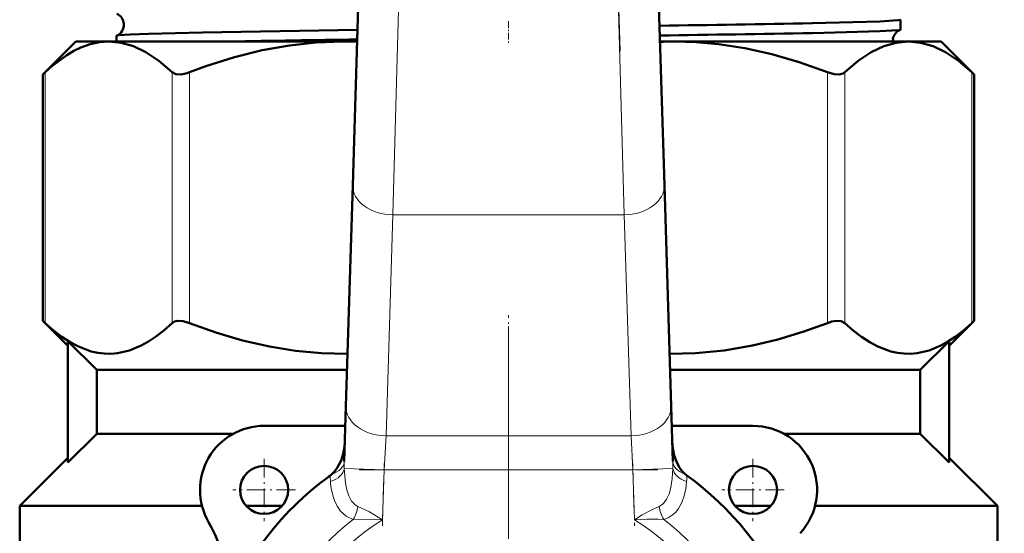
# Model space of a CAD drawing. Extents: x -1438 to 1837, y -1701 to 699.
# Tile 22 of 90: x -54 to 8, y -884 to -852. Entities that reach past the tile are written whole.
import ezdxf

# ---------------------------------------------------------------- set-up
doc = ezdxf.new("R2010")
doc.units = 0
doc.linetypes.add('DASHDOT', pattern=[18.5, 12, -3, 0.5, -3])

msp = doc.modelspace()

# ---------------------------------------------------------------- linework, layer by layer
at = {"color": 7, "linetype": 'DASHDOT', "lineweight": 18}
for p, q in [((-27.467, -765.188), (-30.172, -853.735)), ((-16.246, -853.735), (-18.951, -765.188)), ((-23.209, -870.935), (-23.209, -920.335)), ((-23.209, -872.185), (-23.209, -937.586))]:
    msp.add_line(p, q, dxfattribs=at)
at = {"color": 7, "lineweight": 50}
for p, q in [((-32.929, -862.113), (-32.443, -846.204)), ((-13.975, -846.204), (-13.489, -862.113)), ((1.25, -851.772), (1.25, -852.388)), ((-50.209, -853.135), (-52.269, -855.195)), ((-50.209, -853.135), (-48.154, -853.135)), ((-48.154, -853.135), (-33.542, -853.135)), ((-47.668, -852.78), (-47.668, -853.135)), ((-33.542, -853.135), (-32.655, -853.135)), ((-13.763, -853.135), (-12.877, -853.135)), ((-12.877, -853.135), (1.736, -853.135)), ((1.736, -853.135), (3.791, -853.135)), ((3.791, -853.135), (5.851, -855.195)), ((-52.269, -855.195), (-52.117, -855.053)), ((5.699, -855.053), (5.851, -855.195)), ((-52.269, -870.575), (-52.269, -855.195)), ((5.851, -870.575), (5.851, -855.195)), ((-33.351, -875.912), (-32.929, -862.113)), ((-13.489, -862.113), (-13.067, -875.912)), ((-50.709, -872.135), (-52.269, -870.575)), ((-52.269, -870.575), (-52.117, -870.718)), ((5.851, -870.575), (4.291, -872.135)), ((5.851, -870.575), (5.699, -870.718)), ((-48.9, -873.635), (-50.709, -871.846)), ((-50.709, -879.425), (-50.709, -871.846)), ((2.481, -873.635), (4.291, -871.846)), ((4.291, -879.425), (4.291, -871.846)), ((-48.9, -873.635), (-48.9, -877.635)), ((-48.9, -873.635), (-33.281, -873.635)), ((-13.137, -873.635), (2.481, -873.635)), ((2.481, -873.635), (2.481, -877.635)), ((-33.456, -879.366), (-33.351, -875.912)), ((-13.067, -875.912), (-12.962, -879.366)), ((-33.388, -877.135), (-38.459, -877.135)), ((-7.959, -877.135), (-13.03, -877.135)), ((-48.9, -877.635), (-50.709, -879.425)), ((-48.9, -877.635), (-40.396, -877.635)), ((-6.022, -877.635), (2.481, -877.635)), ((2.481, -877.635), (4.291, -879.425)), ((-53.709, -882.135), (-50.709, -879.135)), ((4.291, -879.135), (7.291, -882.135)), ((-53.709, -888.044), (-53.709, -882.135)), ((-53.709, -882.135), (-42.332, -882.135)), ((-39.577, -882.135), (-37.341, -882.135)), ((-9.077, -882.135), (-6.841, -882.135)), ((-4.086, -882.135), (7.291, -882.135)), ((7.291, -882.135), (7.291, -884.961))]:
    msp.add_line(p, q, dxfattribs=at)
at = {"color": 7, "lineweight": 18}
for p, q in [((-29.944, -846.28), (-30.43, -863.958)), ((-15.988, -863.958), (-16.474, -846.28)), ((-52.117, -870.718), (-52.117, -855.053)), ((-44.191, -870.718), (-44.191, -855.053)), ((-43.109, -870.718), (-43.109, -855.053)), ((-3.31, -870.718), (-3.31, -855.053)), ((-2.227, -870.718), (-2.227, -855.053)), ((5.699, -870.718), (5.699, -855.053)), ((-30.43, -863.958), (-30.852, -877.757)), ((-15.988, -863.958), (-30.43, -863.958)), ((-15.566, -877.757), (-15.988, -863.958)), ((-30.852, -877.757), (-30.971, -879.878)), ((-30.852, -877.757), (-15.566, -877.757)), ((-15.447, -879.878), (-15.566, -877.757)), ((-30.971, -879.878), (-33.459, -879.802)), ((-30.971, -879.878), (-31.066, -883)), ((-15.447, -879.878), (-30.971, -879.878)), ((-15.447, -879.878), (-12.959, -879.802)), ((-15.352, -883), (-15.447, -879.878))]:
    msp.add_line(p, q, dxfattribs=at)
at = {"color": 7, "linetype": 'DASHDOT', "lineweight": 18, "ltscale": 0.034839}
msp.add_line((-23.209, -851.875), (-23.209, -853.269), dxfattribs=at)
at = {"color": 7, "linetype": 'DASHDOT', "lineweight": 18, "ltscale": 0.09317}
msp.add_line((-23.209, -873.946), (-23.209, -870.219), dxfattribs=at)
at = {"color": 7, "linetype": 'DASHDOT', "lineweight": 18, "ltscale": 0.097499}
for p, q in [((-38.459, -879.185), (-38.459, -883.085)), ((-7.959, -879.185), (-7.959, -883.085))]:
    msp.add_line(p, q, dxfattribs=at)
at = {"color": 7, "linetype": 'DASHDOT', "lineweight": 18, "ltscale": 0.097409}
for p, q in [((-31.078, -883.372), (-30.959, -879.477)), ((-15.459, -879.477), (-15.34, -883.372))]:
    msp.add_line(p, q, dxfattribs=at)
at = {"color": 7, "linetype": 'DASHDOT', "lineweight": 18, "ltscale": 0.46571}
msp.add_line((-32.523, -879.878), (-13.895, -879.878), dxfattribs=at)
at = {"color": 7, "linetype": 'DASHDOT', "lineweight": 18, "ltscale": 0.0975}
for p, q in [((-36.509, -881.135), (-40.409, -881.135)), ((-6.009, -881.135), (-9.909, -881.135))]:
    msp.add_line(p, q, dxfattribs=at)
at = {"color": 7, "lineweight": 50}
for points in [[(1.25, -851.772), (1.25, -851.773), (1.249, -851.776), (1.245, -851.778), (1.234, -851.784), (1.104, -851.807), (-0.039, -851.877), (-4.255, -851.992)], [(-32.633, -852.403), (-42.302, -852.563), (-45.678, -852.649), (-46.822, -852.695), (-47.552, -852.748), (-47.656, -852.769)], [(1.237, -852.399), (1.146, -852.417), (0.713, -852.454), (-0.038, -852.491), (-4.255, -852.604)], [(-48.154, -853.135), (-48.728, -853.177), (-49.304, -853.302), (-49.886, -853.512), (-50.328, -853.727), (-50.776, -853.991), (-51.694, -854.676), (-52.117, -855.053)], [(-44.191, -855.053), (-45.024, -854.347), (-45.829, -853.81), (-46.615, -853.433), (-47.388, -853.209), (-48.154, -853.135)], [(-33.542, -853.135), (-35.206, -853.195), (-36.881, -853.376), (-38.579, -853.68), (-40.311, -854.112), (-42.087, -854.676), (-43.109, -855.053)], [(-3.31, -855.053), (-5.071, -854.426), (-6.786, -853.929), (-8.461, -853.555), (-10.109, -853.301), (-11.496, -853.177), (-12.877, -853.135)], [(1.736, -853.135), (0.97, -853.209), (0.197, -853.433), (-0.589, -853.81), (-1.394, -854.347), (-2.227, -855.053)], [(5.699, -855.053), (4.866, -854.347), (4.06, -853.81), (3.274, -853.433), (2.502, -853.209), (1.736, -853.135)], [(-44.191, -855.053), (-43.958, -855.173), (-43.642, -855.189), (-43.255, -855.105), (-43.109, -855.053)], [(-3.31, -855.053), (-2.9, -855.172), (-2.557, -855.19), (-2.293, -855.104), (-2.227, -855.053)], [(-52.117, -870.718), (-51.597, -871.175), (-51.072, -871.579), (-50.563, -871.911), (-50.05, -872.184), (-49.24, -872.486), (-48.831, -872.577), (-48.421, -872.626), (-48.013, -872.633), (-47.606, -872.597), (-46.865, -872.426), (-46.131, -872.123), (-45.682, -871.873), (-45.236, -871.579), (-44.71, -871.175), (-44.191, -870.718)], [(-43.109, -870.718), (-43.509, -870.6), (-43.871, -870.582), (-44.052, -870.628), (-44.191, -870.718)], [(-43.109, -870.718), (-41.471, -871.304), (-39.807, -871.797), (-38.12, -872.184), (-36.507, -872.445), (-34.882, -872.596), (-33.251, -872.633)], [(-13.167, -872.633), (-11.553, -872.597), (-9.766, -872.426), (-7.994, -872.123), (-6.411, -871.743), (-4.848, -871.271), (-3.31, -870.718)], [(-2.227, -870.718), (-2.457, -870.598), (-2.775, -870.581), (-3.037, -870.629), (-3.31, -870.718)], [(-2.227, -870.718), (-1.708, -871.175), (-1.182, -871.579), (-0.674, -871.911), (-0.161, -872.184), (0.649, -872.486), (1.058, -872.577), (1.468, -872.626), (1.876, -872.633), (2.284, -872.597), (3.024, -872.426), (3.758, -872.123), (4.208, -871.873), (4.653, -871.579), (5.179, -871.175), (5.699, -870.718)], [(-34.23, -880.15), (-34.049, -879.965), (-33.894, -879.755), (-33.658, -879.294), (-33.523, -878.876), (-33.444, -878.446), (-33.418, -878.114)], [(-13, -878.102), (-12.96, -878.548), (-12.866, -878.986), (-12.734, -879.358), (-12.554, -879.708), (-12.388, -879.943), (-12.188, -880.15)]]:
    msp.add_lwpolyline(points, dxfattribs=at)
at = {"color": 7, "lineweight": 18}
for points in [[(-33.459, -879.802), (-33.387, -880.706), (-33.305, -881.121), (-33.178, -881.508), (-33.006, -881.83), (-32.772, -882.074), (-32.605, -882.165)], [(-13.813, -882.165), (-13.548, -881.991), (-13.344, -881.722), (-13.189, -881.375), (-13.083, -880.989), (-12.995, -880.419), (-12.959, -879.802)], [(-12.097, -880.609), (-12.15, -881.061), (-12.247, -881.499), (-12.394, -881.912), (-12.603, -882.294), (-12.781, -882.52), (-12.994, -882.714), (-13.242, -882.87), (-13.52, -882.979)], [(-32.898, -882.979), (-33.337, -882.777), (-33.687, -882.463), (-33.888, -882.179), (-34.044, -881.866), (-34.16, -881.538), (-34.243, -881.197)], [(-32.605, -882.165), (-31.879, -882.513), (-31.066, -883)], [(-15.352, -883), (-14.864, -882.698), (-14.234, -882.353), (-13.813, -882.165)], [(-31.066, -883), (-32.065, -882.965), (-32.898, -882.979)], [(-13.52, -882.979), (-13.869, -882.965), (-14.597, -882.97), (-15.352, -883)]]:
    msp.add_lwpolyline(points, dxfattribs=at)
at = {"color": 7, "lineweight": 50}
for centre, radius in [((136.791, -754.585), 140), ((-38.459, -881.135), 1.5), ((-7.959, -881.135), 1.5)]:
    msp.add_circle(centre, radius, dxfattribs=at)
for centre, radius, start, end in [((136.791, -754.585), 140.27, 90, 270), ((-47.948, -852.085), 0.74, 3.63037, 66.84938), ((-47.948, -852.089), 0.741, 293.22694, 3.93096), ((-34.466, 701.48), 1553.766, 270.762349, 271.114117), ((-34.379, 718.196), 1571.09, 270.751455, 271.098647), ((1.511, -853.084), 0.739, 111.80375, 172.97369), ((1.234, -852.38), 0.0181, 277.78616, 334.41925), ((-47.654, -852.786), 0.0165, 99.52711, 156.72988), ((-7.165, -2738.718), 1885.879, 90.774341, 91.016301), ((-33.542, -876.207), 23.072, 87.79848, 89.99931), ((-12.876, -876.203), 23.067, 90.00062, 92.20184), ((1.518, -853.087), 0.746, 172.79771, 183.69087), ((-38.459, -881.135), 4, 90, 210.09198), ((-7.959, -881.135), 4, 317.33434, 90), ((-23.209, -895.635), 19, 125.84718, 161.68764), ((-35.19, -879.054), 1.457, 305.91164, 311.25224), ((-11.228, -879.055), 1.456, 228.7463, 234.09005), ((-23.209, -895.635), 19, 23.24767, 54.15282), ((-48.842, -887.152), 8, 341.68764, 30.09198)]:
    msp.add_arc(centre, radius, start, end, dxfattribs=at)
at = {"color": 7, "lineweight": 18}
for centre, radius, start, end in [((-24.253, -879.635), 9.207, 178.32572, 181.03981), ((-22.165, -879.635), 9.207, 358.96019, 1.67428), ((-28.721, -880.198), 5.615, 180.36855, 184.19776), ((-17.697, -880.198), 5.615, 355.80224, 359.63145), ((-28.184, -880.1), 6.159, 184.74241, 190.25809), ((-34.92, -881.793), 2.345, 329.6203, 350.87299), ((-11.498, -881.793), 2.345, 189.12701, 210.37971), ((-23.209, -895.635), 15.939, 127.43427, 52.56572), ((-23.209, -895.635), 14.879, 121.87624, 58.12376)]:
    msp.add_arc(centre, radius, start, end, dxfattribs=at)
for centre, major_axis, ratio, start_param, end_param in [((-30.43, -862.19), (-2.499, 0.076), 0.706942, 0, 1.592392), ((-15.988, -862.19), (2.499, 0.076), 0.706942, 4.690793, 6.283185), ((-30.852, -875.989), (-2.499, 0.076), 0.706942, 0, 1.592392), ((-15.566, -875.989), (-2.499, -0.076), 0.706942, 1.549201, 3.141593), ((-34.956, -879.32), (1.499, -0.046), 0.621499, 5.236661, 6.283185), ((-11.462, -879.32), (1.499, 0.046), 0.621499, 3.141593, 4.188117), ((-34.952, -879.756), (1.498, 0.071), 0.63921, 5.11644, 6.161921), ((-11.466, -879.756), (1.498, -0.071), 0.63921, 3.262857, 4.308338)]:
    msp.add_ellipse(centre, major_axis=major_axis, ratio=ratio, start_param=start_param, end_param=end_param, dxfattribs=at)

doc.saveas('drawing.dxf')
